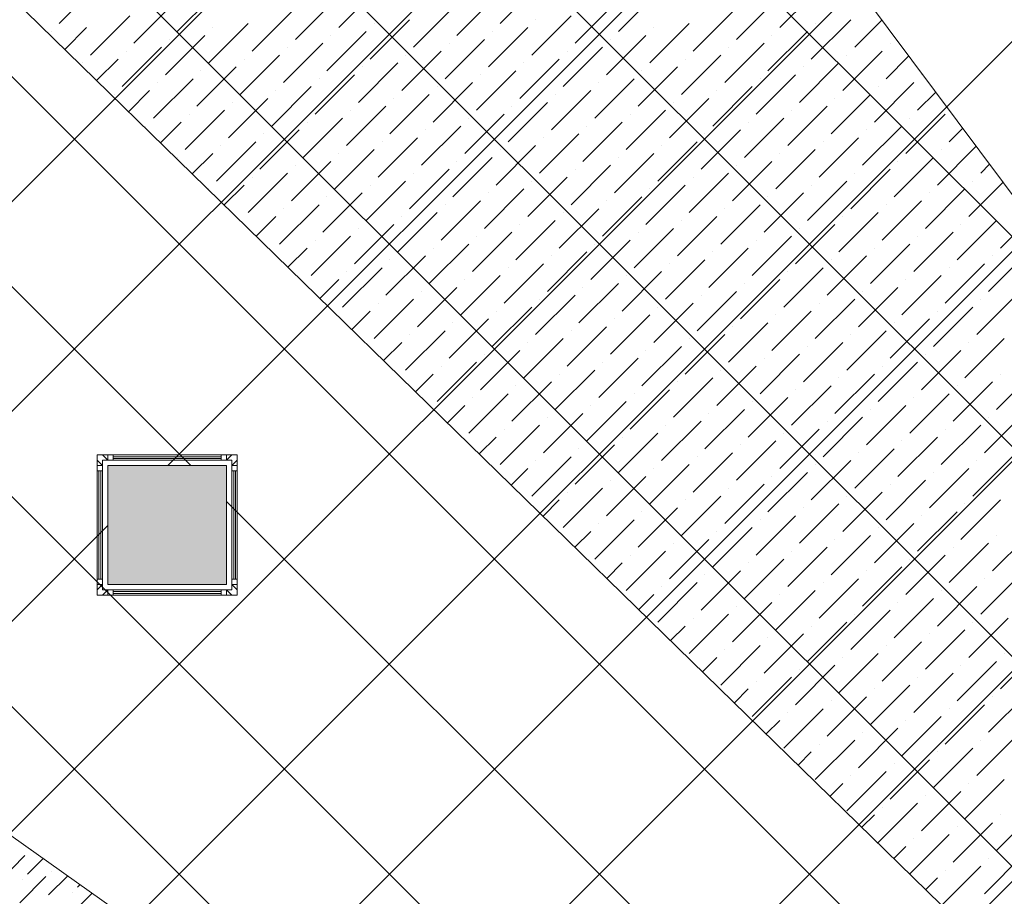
# Model space of a CAD drawing. Header units: millimetres. Extents: x -150 to 17700, y -13097 to 13830.
# Tile 34 of 67: x 5742 to 7399, y 10569 to 12045. Entities that reach past the tile are written whole.
import ezdxf

# ---------------------------------------------------------------- set-up
doc = ezdxf.new("R2010")
doc.units = ezdxf.units.MM
doc.header["$MEASUREMENT"] = 0
doc.layers.get('0').update_dxf_attribs({"lineweight": 5})
for name, color, linetype, lineweight, true_color in [('RCP XREF$0$A-CEILING-01', 9, 'Continuous', 0, 0x808080), ('RCP XREF$0$A-CELING ELEMENT', 9, 'Continuous', 0, 0x808080), ('RCP XREF$0$A-Wall & Column', 9, 'Continuous', 0, 0x808080)]:
    doc.layers.add(name, color=color, linetype=linetype, lineweight=lineweight, true_color=true_color)
doc.layers.add('RCP XREF$0$Z-TB-NONPLOT', color=9, linetype='Continuous', lineweight=0, true_color=0x808080, plot=False)

# ---------------------------------------------------------------- blocks, each defined once
blk = doc.blocks.new('RCP XREF')
at = {"layer": 'RCP XREF$0$A-Wall & Column', "lineweight": 0, "true_color": 0x808080}
h = blk.add_hatch(color=8, dxfattribs=at)
h.dxf.hatch_style = 1
h.paths.add_polyline_path([(6090.1, 11294.2), (5890.1, 11294.2), (5890.1, 11094.2), (6090.1, 11094.2)])
at = {"layer": 'RCP XREF$0$A-CEILING-01', "color": 8, "linetype": 'Continuous', "lineweight": 0, "true_color": 0x808080}
for p, q in [((200, 6210.4), (7369.6, 13380)), ((200, 5856.9), (7723.1, 13380)), ((200, 5149.7), (8430.3, 13380)), ((200, 4796.2), (8783.8, 13380)), ((200, 3735.5), (9844.5, 13380)), ((277.4, 4520), (9137.4, 13380)), ((630.9, 4520), (9490.9, 13380)), ((11187.9, 5429.1), (3237, 13380)), ((11364.7, 5605.9), (3590.6, 13380)), ((6029.9, 11294.2), (3944.1, 13380)), ((11718.3, 5959.4), (4297.7, 13380)), ((11895, 6136.2), (4651.2, 13380)), ((12071.8, 6313), (5004.8, 13380)), ((12248.6, 6489.7), (5358.3, 13380)), ((12425.4, 6666.5), (5711.9, 13380)), ((5990.9, 11294.2), (8076.7, 13380)), ((6090.1, 9272.1), (10198, 13380)), ((11541.5, 5782.6), (6090.1, 11234)), ((200, 5503.3), (5890.1, 11193.4))]:
    blk.add_line(p, q, dxfattribs=at)
at = {"layer": 'RCP XREF$0$A-CEILING-01', "color": 8, "lineweight": 0, "true_color": 0x808080}
for p, q in [((5890.1, 11294.2), (6090.1, 11294.2)), ((5890.1, 11094.2), (5890.1, 11294.2)), ((5890.1, 11294.2), (6090.1, 11294.2)), ((5890.1, 11094.2), (5890.1, 11294.2)), ((6090.1, 11294.2), (6090.1, 11094.2)), ((6090.1, 11294.2), (6090.1, 11094.2)), ((6090.1, 11094.2), (5890.1, 11094.2)), ((6090.1, 11094.2), (5890.1, 11094.2))]:
    blk.add_line(p, q, dxfattribs=at)
at = {"layer": 'RCP XREF$0$A-CELING ELEMENT', "color": 8, "lineweight": 0, "true_color": 0x808080}
for p, q in [((9510.5, 8390.5), (4048, 13722.3)), ((6198.1, 13380), (9756, 8605.6)), ((4048, 11860.3), (9301.5, 8139.7))]:
    blk.add_line(p, q, dxfattribs=at)
at = {"layer": 'RCP XREF$0$A-CELING ELEMENT', "color": 8, "linetype": 'Continuous', "lineweight": 0, "true_color": 0x808080, "transparency": 33554687}
for p, q in [((5808.1, 12038.5), (5874.4, 12104.8)), ((6278.7, 12031.9), (6345, 12098.2)), ((6550.5, 12038.5), (6616.8, 12104.8)), ((7021.2, 12031.9), (7087.5, 12098.2)), ((6006.9, 12025.2), (6073.2, 12091.5)), ((6477.6, 12018.6), (6543.9, 12084.9)), ((6749.4, 12025.2), (6815.7, 12091.5)), ((5934, 12005.4), (6000.3, 12071.6)), ((6205.8, 12012), (6272.1, 12078.3)), ((6404.7, 11998.7), (6471, 12065)), ((6676.5, 12005.4), (6742.8, 12071.6)), ((6948.3, 12012), (7014.6, 12078.3)), ((5861.1, 11985.5), (5927.4, 12051.8)), ((6132.9, 11992.1), (6199.2, 12058.4)), ((6603.6, 11985.5), (6669.9, 12051.8)), ((6875.4, 11992.1), (6941.7, 12058.4)), ((5817.6, 11995), (5854.5, 12031.9)), ((6060, 11972.2), (6126.3, 12038.5)), ((6066.6, 12031.9), (6066.6, 12031.9)), ((6331.8, 11978.8), (6398.1, 12045.1)), ((6338.4, 12038.5), (6338.4, 12038.5)), ((6530.6, 11965.6), (6596.9, 12031.9)), ((6610.2, 12045.1), (6610.2, 12045.1)), ((6802.4, 11972.2), (6868.7, 12038.5)), ((6809.1, 12031.9), (6809.1, 12031.9)), ((7074.2, 11978.8), (7140.5, 12045.1)), ((7080.9, 12038.5), (7080.9, 12038.5)), ((7147.2, 11998.7), (7193.2, 12044.7)), ((5794.8, 12025.2), (5794.8, 12025.2)), ((5987.1, 11952.3), (6053.4, 12018.6)), ((6258.9, 11959), (6325.1, 12025.2)), ((6265.5, 12018.6), (6265.5, 12018.6)), ((6537.3, 12025.2), (6537.3, 12025.2)), ((6729.5, 11952.3), (6795.8, 12018.6)), ((7001.3, 11959), (7067.6, 12025.2)), ((7007.9, 12018.6), (7007.9, 12018.6)), ((5914.1, 11932.4), (5980.4, 11998.7)), ((5993.7, 12012), (5993.7, 12012)), ((6185.9, 11939.1), (6252.2, 12005.4)), ((6192.6, 11998.7), (6192.6, 11998.7)), ((6457.7, 11945.7), (6524, 12012)), ((6464.4, 12005.4), (6464.4, 12005.4)), ((6656.6, 11932.4), (6722.9, 11998.7)), ((6736.2, 12012), (6736.2, 12012)), ((6928.4, 11939.1), (6994.7, 12005.4)), ((6935, 11998.7), (6935, 11998.7)), ((7206.8, 12005.4), (7206.8, 12005.4)), ((5920.8, 11992.1), (5920.8, 11992.1)), ((6113, 11919.2), (6179.3, 11985.5)), ((6384.8, 11925.8), (6451.1, 11992.1)), ((6391.4, 11985.5), (6391.4, 11985.5)), ((6663.2, 11992.1), (6663.2, 11992.1)), ((6855.5, 11919.2), (6921.8, 11985.5)), ((7127.3, 11925.8), (7193.6, 11992.1)), ((7133.9, 11985.5), (7133.9, 11985.5)), ((7200.2, 11945.7), (7238.5, 11984)), ((5847.8, 11972.2), (5847.8, 11972.2)), ((5871.3, 11942.6), (5907.5, 11978.8)), ((6040.1, 11899.3), (6106.4, 11965.6)), ((6119.6, 11978.8), (6119.6, 11978.8)), ((6311.9, 11905.9), (6378.2, 11972.2)), ((6318.5, 11965.6), (6318.5, 11965.6)), ((6583.7, 11912.5), (6650, 11978.8)), ((6590.3, 11972.2), (6590.3, 11972.2)), ((6782.6, 11899.3), (6848.8, 11965.6)), ((6862.1, 11978.8), (6862.1, 11978.8)), ((7054.3, 11905.9), (7120.6, 11972.2)), ((7061, 11965.6), (7061, 11965.6)), ((6046.7, 11959), (6046.7, 11959)), ((6239, 11886), (6305.3, 11952.3)), ((6510.8, 11892.7), (6577.1, 11959)), ((6517.4, 11952.3), (6517.4, 11952.3)), ((6789.2, 11959), (6789.2, 11959)), ((6981.4, 11886), (7047.7, 11952.3)), ((7259.9, 11952.3), (7259.9, 11952.3)), ((5967.2, 11879.4), (6033.5, 11945.7)), ((5973.8, 11939.1), (5973.8, 11939.1)), ((6166, 11866.1), (6232.3, 11932.4)), ((6245.6, 11945.7), (6245.6, 11945.7)), ((6437.8, 11872.8), (6504.1, 11939.1)), ((6444.5, 11932.4), (6444.5, 11932.4)), ((6709.6, 11879.4), (6775.9, 11945.7)), ((6716.3, 11939.1), (6716.3, 11939.1)), ((6908.5, 11866.1), (6974.8, 11932.4)), ((6988.1, 11945.7), (6988.1, 11945.7)), ((7180.3, 11872.8), (7246.6, 11939.1)), ((7186.9, 11932.4), (7186.9, 11932.4)), ((5900.9, 11919.2), (5900.9, 11919.2)), ((5925, 11890.2), (5960.5, 11925.8)), ((6172.7, 11925.8), (6172.7, 11925.8)), ((6364.9, 11852.9), (6431.2, 11919.2)), ((6636.7, 11859.5), (6703, 11925.8)), ((6643.3, 11919.2), (6643.3, 11919.2)), ((6915.1, 11925.8), (6915.1, 11925.8)), ((7107.4, 11852.9), (7173.7, 11919.2)), ((7253.2, 11892.7), (7283.8, 11923.2)), ((6093.1, 11846.3), (6159.4, 11912.5)), ((6099.8, 11905.9), (6099.8, 11905.9)), ((6292, 11833), (6358.3, 11899.3)), ((6371.5, 11912.5), (6371.5, 11912.5)), ((6563.8, 11839.6), (6630.1, 11905.9)), ((6570.4, 11899.3), (6570.4, 11899.3)), ((6835.6, 11846.3), (6901.9, 11912.5)), ((6842.2, 11905.9), (6842.2, 11905.9)), ((7034.5, 11833), (7100.8, 11899.3)), ((7114, 11912.5), (7114, 11912.5)), ((6020.2, 11826.4), (6086.5, 11892.7)), ((6026.8, 11886), (6026.8, 11886)), ((6298.6, 11892.7), (6298.6, 11892.7)), ((6490.9, 11819.7), (6557.2, 11886)), ((6762.7, 11826.4), (6829, 11892.7)), ((6769.3, 11886), (6769.3, 11886)), ((7041.1, 11892.7), (7041.1, 11892.7)), ((7233.3, 11819.7), (7299.6, 11886)), ((5953.9, 11866.1), (5953.9, 11866.1)), ((5978.6, 11837.8), (6013.6, 11872.8)), ((6219.1, 11813.1), (6285.4, 11879.4)), ((6225.7, 11872.8), (6225.7, 11872.8)), ((6418, 11799.9), (6484.2, 11866.1)), ((6497.5, 11879.4), (6497.5, 11879.4)), ((6689.7, 11806.5), (6756, 11872.8)), ((6696.4, 11866.1), (6696.4, 11866.1)), ((6961.5, 11813.1), (7027.8, 11879.4)), ((6968.2, 11872.8), (6968.2, 11872.8)), ((7160.4, 11799.9), (7226.7, 11866.1)), ((7240, 11879.4), (7240, 11879.4)), ((6146.2, 11793.2), (6212.4, 11859.5)), ((6152.8, 11852.9), (6152.8, 11852.9)), ((6424.6, 11859.5), (6424.6, 11859.5)), ((6616.8, 11786.6), (6683.1, 11852.9)), ((6888.6, 11793.2), (6954.9, 11859.5)), ((6895.2, 11852.9), (6895.2, 11852.9)), ((7167, 11859.5), (7167, 11859.5)), ((7306.3, 11839.6), (7329, 11862.4)), ((6073.2, 11773.3), (6139.5, 11839.6)), ((6079.9, 11833), (6079.9, 11833)), ((6345, 11780), (6411.3, 11846.3)), ((6351.7, 11839.6), (6351.7, 11839.6)), ((6543.9, 11766.7), (6610.2, 11833)), ((6623.5, 11846.3), (6623.5, 11846.3)), ((6815.7, 11773.3), (6882, 11839.6)), ((6822.3, 11833), (6822.3, 11833)), ((7087.5, 11780), (7153.8, 11846.3)), ((7094.1, 11839.6), (7094.1, 11839.6)), ((6032.3, 11785.4), (6066.6, 11819.7)), ((6272.1, 11760.1), (6338.4, 11826.4)), ((6278.7, 11819.7), (6278.7, 11819.7)), ((6550.5, 11826.4), (6550.5, 11826.4)), ((6742.8, 11753.4), (6809.1, 11819.7)), ((7014.6, 11760.1), (7080.9, 11826.4)), ((7021.2, 11819.7), (7021.2, 11819.7)), ((7286.4, 11766.7), (7351.7, 11832)), ((7293, 11826.4), (7293, 11826.4)), ((6006.9, 11813.1), (6006.9, 11813.1)), ((6199.2, 11740.2), (6265.5, 11806.5)), ((6205.8, 11799.9), (6205.8, 11799.9)), ((6471, 11746.8), (6537.3, 11813.1)), ((6477.6, 11806.5), (6477.6, 11806.5)), ((6669.9, 11733.6), (6736.2, 11799.9)), ((6749.4, 11813.1), (6749.4, 11813.1)), ((6941.7, 11740.2), (7007.9, 11806.5)), ((6948.3, 11799.9), (6948.3, 11799.9)), ((7213.4, 11746.8), (7279.7, 11813.1)), ((7220.1, 11806.5), (7220.1, 11806.5)), ((7359.3, 11786.6), (7374.3, 11801.6)), ((6126.3, 11720.3), (6192.6, 11786.6)), ((6398.1, 11726.9), (6464.4, 11793.2)), ((6404.7, 11786.6), (6404.7, 11786.6)), ((6676.5, 11793.2), (6676.5, 11793.2)), ((6868.7, 11720.3), (6935, 11786.6)), ((7140.5, 11726.9), (7206.8, 11793.2)), ((7147.2, 11786.6), (7147.2, 11786.6)), ((6086, 11733.1), (6119.6, 11766.7)), ((6132.9, 11780), (6132.9, 11780)), ((6325.1, 11707), (6391.4, 11773.3)), ((6331.8, 11766.7), (6331.8, 11766.7)), ((6596.9, 11713.7), (6663.2, 11780)), ((6603.6, 11773.3), (6603.6, 11773.3)), ((6795.8, 11700.4), (6862.1, 11766.7)), ((6875.4, 11780), (6875.4, 11780)), ((7067.6, 11707), (7133.9, 11773.3)), ((7074.2, 11766.7), (7074.2, 11766.7)), ((7339.4, 11713.7), (7397, 11771.3)), ((7346, 11773.3), (7346, 11773.3)), ((6060, 11760.1), (6060, 11760.1)), ((6252.2, 11687.2), (6318.5, 11753.4)), ((6524, 11693.8), (6590.3, 11760.1)), ((6530.6, 11753.4), (6530.6, 11753.4)), ((6802.4, 11760.1), (6802.4, 11760.1)), ((6994.7, 11687.2), (7061, 11753.4)), ((7266.5, 11693.8), (7332.8, 11760.1)), ((7273.1, 11753.4), (7273.1, 11753.4)), ((6179.3, 11667.3), (6245.6, 11733.6)), ((6258.9, 11746.8), (6258.9, 11746.8)), ((6451.1, 11673.9), (6517.4, 11740.2)), ((6457.7, 11733.6), (6457.7, 11733.6)), ((6722.9, 11680.5), (6789.2, 11746.8)), ((6729.5, 11740.2), (6729.5, 11740.2)), ((6921.8, 11667.3), (6988.1, 11733.6)), ((7001.3, 11746.8), (7001.3, 11746.8)), ((7193.6, 11673.9), (7259.9, 11740.2)), ((7200.2, 11733.6), (7200.2, 11733.6)), ((6185.9, 11726.9), (6185.9, 11726.9)), ((6378.2, 11654), (6444.5, 11720.3)), ((6650, 11660.6), (6716.3, 11726.9)), ((6656.6, 11720.3), (6656.6, 11720.3)), ((6928.4, 11726.9), (6928.4, 11726.9)), ((7120.6, 11654), (7186.9, 11720.3)), ((6113, 11707), (6113, 11707)), ((6139.7, 11680.7), (6172.7, 11713.7)), ((6305.3, 11634.1), (6371.5, 11700.4)), ((6384.8, 11713.7), (6384.8, 11713.7)), ((6577.1, 11640.8), (6643.3, 11707)), ((6583.7, 11700.4), (6583.7, 11700.4)), ((6848.8, 11647.4), (6915.1, 11713.7)), ((6855.5, 11707), (6855.5, 11707)), ((7047.7, 11634.1), (7114, 11700.4)), ((7127.3, 11713.7), (7127.3, 11713.7)), ((7319.5, 11640.8), (7385.8, 11707)), ((7326.1, 11700.4), (7326.1, 11700.4)), ((7392.4, 11660.6), (7442.3, 11710.5)), ((6311.9, 11693.8), (6311.9, 11693.8)), ((6504.1, 11620.9), (6570.4, 11687.2)), ((6775.9, 11627.5), (6842.2, 11693.8)), ((6782.6, 11687.2), (6782.6, 11687.2)), ((7054.3, 11693.8), (7054.3, 11693.8)), ((7246.6, 11620.9), (7312.9, 11687.2)), ((6232.3, 11614.2), (6298.6, 11680.5)), ((6239, 11673.9), (6239, 11673.9)), ((6431.2, 11601), (6497.5, 11667.3)), ((6510.8, 11680.5), (6510.8, 11680.5)), ((6703, 11607.6), (6769.3, 11673.9)), ((6709.6, 11667.3), (6709.6, 11667.3)), ((6974.8, 11614.2), (7041.1, 11680.5)), ((6981.4, 11673.9), (6981.4, 11673.9)), ((7173.7, 11601), (7240, 11667.3)), ((7253.2, 11680.5), (7253.2, 11680.5)), ((6193.3, 11628.3), (6225.7, 11660.6)), ((6437.8, 11660.6), (6437.8, 11660.6)), ((6630.1, 11587.7), (6696.4, 11654)), ((6901.9, 11594.3), (6968.2, 11660.6)), ((6908.5, 11654), (6908.5, 11654)), ((7180.3, 11660.6), (7180.3, 11660.6)), ((7372.5, 11587.7), (7438.8, 11654)), ((6358.3, 11581.1), (6424.6, 11647.4)), ((6364.9, 11640.8), (6364.9, 11640.8)), ((6557.2, 11567.8), (6623.5, 11634.1)), ((6636.7, 11647.4), (6636.7, 11647.4)), ((6829, 11574.5), (6895.2, 11640.8)), ((6835.6, 11634.1), (6835.6, 11634.1)), ((7100.8, 11581.1), (7167, 11647.4)), ((7107.4, 11640.8), (7107.4, 11640.8)), ((7299.6, 11567.8), (7365.9, 11634.1)), ((7379.2, 11647.4), (7379.2, 11647.4)), ((6285.4, 11561.2), (6351.7, 11627.5)), ((6292, 11620.9), (6292, 11620.9)), ((6563.8, 11627.5), (6563.8, 11627.5)), ((6756, 11554.6), (6822.3, 11620.9)), ((7027.8, 11561.2), (7094.1, 11627.5)), ((7034.5, 11620.9), (7034.5, 11620.9)), ((7306.3, 11627.5), (7306.3, 11627.5)), ((6247, 11575.9), (6278.7, 11607.6)), ((6484.2, 11547.9), (6550.5, 11614.2)), ((6490.9, 11607.6), (6490.9, 11607.6)), ((6683.1, 11534.7), (6749.4, 11601)), ((6762.7, 11614.2), (6762.7, 11614.2)), ((6954.9, 11541.3), (7021.2, 11607.6)), ((6961.5, 11601), (6961.5, 11601)), ((7226.7, 11547.9), (7293, 11614.2)), ((7233.3, 11607.6), (7233.3, 11607.6)), ((6411.3, 11528.1), (6477.6, 11594.3)), ((6418, 11587.7), (6418, 11587.7)), ((6689.7, 11594.3), (6689.7, 11594.3)), ((6882, 11521.4), (6948.3, 11587.7)), ((7153.8, 11528.1), (7220.1, 11594.3)), ((7160.4, 11587.7), (7160.4, 11587.7)), ((6338.4, 11508.2), (6404.7, 11574.5)), ((6345, 11567.8), (6345, 11567.8)), ((6610.2, 11514.8), (6676.5, 11581.1)), ((6616.8, 11574.5), (6616.8, 11574.5)), ((6809.1, 11501.5), (6875.4, 11567.8)), ((6888.6, 11581.1), (6888.6, 11581.1)), ((7080.9, 11508.2), (7147.2, 11574.5)), ((7087.5, 11567.8), (7087.5, 11567.8)), ((7352.7, 11514.8), (7419, 11581.1)), ((7359.3, 11574.5), (7359.3, 11574.5)), ((6300.7, 11523.5), (6331.8, 11554.6)), ((6537.3, 11494.9), (6603.6, 11561.2)), ((6543.9, 11554.6), (6543.9, 11554.6)), ((6815.7, 11561.2), (6815.7, 11561.2)), ((7007.9, 11488.3), (7074.2, 11554.6)), ((7279.7, 11494.9), (7346, 11561.2)), ((7286.4, 11554.6), (7286.4, 11554.6)), ((6464.4, 11475), (6530.6, 11541.3)), ((6471, 11534.7), (6471, 11534.7)), ((6736.2, 11481.7), (6802.4, 11547.9)), ((6742.8, 11541.3), (6742.8, 11541.3)), ((6935, 11468.4), (7001.3, 11534.7)), ((7014.6, 11547.9), (7014.6, 11547.9)), ((7206.8, 11475), (7273.1, 11541.3)), ((7213.4, 11534.7), (7213.4, 11534.7)), ((6391.4, 11455.1), (6457.7, 11521.4)), ((6663.2, 11461.8), (6729.5, 11528.1)), ((6669.9, 11521.4), (6669.9, 11521.4)), ((6941.7, 11528.1), (6941.7, 11528.1)), ((7133.9, 11455.1), (7200.2, 11521.4)), ((6354.4, 11471.1), (6384.8, 11501.5)), ((6398.1, 11514.8), (6398.1, 11514.8)), ((6590.3, 11441.9), (6656.6, 11508.2)), ((6596.9, 11501.5), (6596.9, 11501.5)), ((6862.1, 11448.5), (6928.4, 11514.8)), ((6868.7, 11508.2), (6868.7, 11508.2)), ((7061, 11435.2), (7127.3, 11501.5)), ((7140.5, 11514.8), (7140.5, 11514.8)), ((7332.8, 11441.9), (7399.1, 11508.2)), ((7339.4, 11501.5), (7339.4, 11501.5)), ((6517.4, 11422), (6583.7, 11488.3)), ((6789.2, 11428.6), (6855.5, 11494.9)), ((6795.8, 11488.3), (6795.8, 11488.3)), ((7067.6, 11494.9), (7067.6, 11494.9)), ((7259.9, 11422), (7326.1, 11488.3)), ((6444.5, 11402.1), (6510.8, 11468.4)), ((6524, 11481.7), (6524, 11481.7)), ((6716.3, 11408.7), (6782.6, 11475)), ((6722.9, 11468.4), (6722.9, 11468.4)), ((6988.1, 11415.4), (7054.3, 11481.7)), ((6994.7, 11475), (6994.7, 11475)), ((7186.9, 11402.1), (7253.2, 11468.4)), ((7266.5, 11481.7), (7266.5, 11481.7)), ((6451.1, 11461.8), (6451.1, 11461.8)), ((6643.3, 11388.8), (6709.6, 11455.1)), ((6915.1, 11395.5), (6981.4, 11461.8)), ((6921.8, 11455.1), (6921.8, 11455.1)), ((7193.6, 11461.8), (7193.6, 11461.8)), ((7385.8, 11388.8), (7452.1, 11455.1)), ((6408, 11418.7), (6437.8, 11448.5)), ((6570.4, 11369), (6636.7, 11435.2)), ((6650, 11448.5), (6650, 11448.5)), ((6842.2, 11375.6), (6908.5, 11441.9)), ((6848.8, 11435.2), (6848.8, 11435.2)), ((7114, 11382.2), (7180.3, 11448.5)), ((7120.6, 11441.9), (7120.6, 11441.9)), ((7312.9, 11369), (7379.2, 11435.2)), ((7392.4, 11448.5), (7392.4, 11448.5)), ((6577.1, 11428.6), (6577.1, 11428.6)), ((6769.3, 11355.7), (6835.6, 11422)), ((7041.1, 11362.3), (7107.4, 11428.6)), ((7047.7, 11422), (7047.7, 11422)), ((7319.5, 11428.6), (7319.5, 11428.6)), ((6497.5, 11349.1), (6563.8, 11415.4)), ((6504.1, 11408.7), (6504.1, 11408.7)), ((6696.4, 11335.8), (6762.7, 11402.1)), ((6775.9, 11415.4), (6775.9, 11415.4)), ((6968.2, 11342.4), (7034.5, 11408.7)), ((6974.8, 11402.1), (6974.8, 11402.1)), ((7240, 11349.1), (7306.3, 11415.4)), ((7246.6, 11408.7), (7246.6, 11408.7)), ((6461.7, 11366.3), (6490.9, 11395.5)), ((6703, 11395.5), (6703, 11395.5)), ((6895.2, 11322.6), (6961.5, 11388.8)), ((7167, 11329.2), (7233.3, 11395.5)), ((7173.7, 11388.8), (7173.7, 11388.8)), ((6623.5, 11315.9), (6689.7, 11382.2)), ((6630.1, 11375.6), (6630.1, 11375.6)), ((6822.3, 11302.7), (6888.6, 11369)), ((6901.9, 11382.2), (6901.9, 11382.2)), ((7094.1, 11309.3), (7160.4, 11375.6)), ((7100.8, 11369), (7100.8, 11369)), ((7365.9, 11315.9), (7432.2, 11382.2)), ((7372.5, 11375.6), (7372.5, 11375.6)), ((6550.5, 11296), (6616.8, 11362.3)), ((6557.2, 11355.7), (6557.2, 11355.7)), ((6829, 11362.3), (6829, 11362.3)), ((7021.2, 11289.4), (7087.5, 11355.7)), ((7293, 11296), (7359.3, 11362.3)), ((7299.6, 11355.7), (7299.6, 11355.7)), ((6515.4, 11313.9), (6543.9, 11342.4)), ((6749.4, 11282.8), (6815.7, 11349.1)), ((6756, 11342.4), (6756, 11342.4)), ((6948.3, 11269.5), (7014.6, 11335.8)), ((7027.8, 11349.1), (7027.8, 11349.1)), ((7220.1, 11276.2), (7286.4, 11342.4)), ((7226.7, 11335.8), (7226.7, 11335.8)), ((6676.5, 11262.9), (6742.8, 11329.2)), ((6683.1, 11322.6), (6683.1, 11322.6)), ((6954.9, 11329.2), (6954.9, 11329.2)), ((7147.2, 11256.3), (7213.4, 11322.6)), ((6603.6, 11243), (6669.9, 11309.3)), ((6610.2, 11302.7), (6610.2, 11302.7)), ((6875.4, 11249.6), (6941.7, 11315.9)), ((6882, 11309.3), (6882, 11309.3)), ((7074.2, 11236.4), (7140.5, 11302.7)), ((7153.8, 11315.9), (7153.8, 11315.9)), ((7346, 11243), (7412.3, 11309.3)), ((7352.7, 11302.7), (7352.7, 11302.7)), ((6569.1, 11261.5), (6596.9, 11289.4)), ((6802.4, 11229.7), (6868.7, 11296)), ((6809.1, 11289.4), (6809.1, 11289.4)), ((7080.9, 11296), (7080.9, 11296)), ((7273.1, 11223.1), (7339.4, 11289.4)), ((6729.5, 11209.9), (6795.8, 11276.2)), ((6736.2, 11269.5), (6736.2, 11269.5)), ((7001.3, 11216.5), (7067.6, 11282.8)), ((7007.9, 11276.2), (7007.9, 11276.2)), ((7200.2, 11203.2), (7266.5, 11269.5)), ((7279.7, 11282.8), (7279.7, 11282.8)), ((6656.6, 11190), (6722.9, 11256.3)), ((6928.4, 11196.6), (6994.7, 11262.9)), ((6935, 11256.3), (6935, 11256.3)), ((7206.8, 11262.9), (7206.8, 11262.9)), ((6622.7, 11209.1), (6650, 11236.4)), ((6663.2, 11249.6), (6663.2, 11249.6)), ((6855.5, 11176.7), (6921.8, 11243)), ((6862.1, 11236.4), (6862.1, 11236.4)), ((7127.3, 11183.3), (7193.6, 11249.6)), ((7133.9, 11243), (7133.9, 11243)), ((7326.1, 11170.1), (7392.4, 11236.4)), ((6782.6, 11156.8), (6848.8, 11223.1)), ((7054.3, 11163.5), (7120.6, 11229.7)), ((7061, 11223.1), (7061, 11223.1)), ((7332.8, 11229.7), (7332.8, 11229.7)), ((6709.6, 11136.9), (6775.9, 11203.2)), ((6789.2, 11216.5), (6789.2, 11216.5)), ((6981.4, 11143.6), (7047.7, 11209.9)), ((6988.1, 11203.2), (6988.1, 11203.2)), ((7253.2, 11150.2), (7319.5, 11216.5)), ((7259.9, 11209.9), (7259.9, 11209.9)), ((6716.3, 11196.6), (6716.3, 11196.6)), ((6908.5, 11123.7), (6974.8, 11190)), ((7180.3, 11130.3), (7246.6, 11196.6)), ((7186.9, 11190), (7186.9, 11190)), ((6676.4, 11156.8), (6703, 11183.3)), ((6835.6, 11103.8), (6901.9, 11170.1)), ((6915.1, 11183.3), (6915.1, 11183.3)), ((7107.4, 11110.4), (7173.7, 11176.7)), ((7114, 11170.1), (7114, 11170.1)), ((7379.2, 11117.1), (7445.5, 11183.3)), ((7385.8, 11176.7), (7385.8, 11176.7)), ((6842.2, 11163.5), (6842.2, 11163.5)), ((7034.5, 11090.5), (7100.8, 11156.8)), ((7306.3, 11097.2), (7372.5, 11163.5)), ((7312.9, 11156.8), (7312.9, 11156.8)), ((6762.7, 11083.9), (6829, 11150.2)), ((6769.3, 11143.6), (6769.3, 11143.6)), ((6961.5, 11070.6), (7027.8, 11136.9)), ((7041.1, 11150.2), (7041.1, 11150.2)), ((7233.3, 11077.3), (7299.6, 11143.6)), ((7240, 11136.9), (7240, 11136.9)), ((6730.1, 11104.4), (6756, 11130.3)), ((6968.2, 11130.3), (6968.2, 11130.3)), ((7160.4, 11057.4), (7226.7, 11123.7)), ((6888.6, 11050.8), (6954.9, 11117.1)), ((6895.2, 11110.4), (6895.2, 11110.4)), ((7087.5, 11037.5), (7153.8, 11103.8)), ((7167, 11117.1), (7167, 11117.1)), ((7359.3, 11044.1), (7425.6, 11110.4)), ((7365.9, 11103.8), (7365.9, 11103.8)), ((6815.7, 11030.9), (6882, 11097.2)), ((6822.3, 11090.5), (6822.3, 11090.5)), ((7094.1, 11097.2), (7094.1, 11097.2)), ((7286.4, 11024.2), (7352.7, 11090.5)), ((6783.8, 11052), (6809.1, 11077.3)), ((7014.6, 11017.6), (7080.9, 11083.9)), ((7021.2, 11077.3), (7021.2, 11077.3)), ((7213.4, 11004.4), (7279.7, 11070.6)), ((7293, 11083.9), (7293, 11083.9)), ((6941.7, 10997.7), (7007.9, 11064)), ((6948.3, 11057.4), (6948.3, 11057.4)), ((7220.1, 11064), (7220.1, 11064)), ((6868.7, 10977.8), (6935, 11044.1)), ((6875.4, 11037.5), (6875.4, 11037.5)), ((7140.5, 10984.5), (7206.8, 11050.8)), ((7147.2, 11044.1), (7147.2, 11044.1)), ((7339.4, 10971.2), (7405.7, 11037.5)), ((6837.4, 10999.6), (6862.1, 11024.2)), ((7067.6, 10964.6), (7133.9, 11030.9)), ((7074.2, 11024.2), (7074.2, 11024.2)), ((7346, 11030.9), (7346, 11030.9)), ((6994.7, 10944.7), (7061, 11011)), ((7001.3, 11004.4), (7001.3, 11004.4)), ((7266.5, 10951.3), (7332.8, 11017.6)), ((7273.1, 11011), (7273.1, 11011)), ((6921.8, 10924.8), (6988.1, 10991.1)), ((7193.6, 10931.4), (7259.9, 10997.7)), ((7200.2, 10991.1), (7200.2, 10991.1)), ((6891.1, 10947.2), (6915.1, 10971.2)), ((6928.4, 10984.5), (6928.4, 10984.5)), ((7120.6, 10911.5), (7186.9, 10977.8)), ((7127.3, 10971.2), (7127.3, 10971.2)), ((7392.4, 10918.2), (7458.7, 10984.5)), ((7399.1, 10977.8), (7399.1, 10977.8)), ((7047.7, 10891.7), (7114, 10958)), ((7319.5, 10898.3), (7385.8, 10964.6)), ((7326.1, 10958), (7326.1, 10958)), ((6974.8, 10871.8), (7041.1, 10938.1)), ((7054.3, 10951.3), (7054.3, 10951.3)), ((7246.6, 10878.4), (7312.9, 10944.7)), ((7253.2, 10938.1), (7253.2, 10938.1)), ((6981.4, 10931.4), (6981.4, 10931.4)), ((7173.7, 10858.5), (7240, 10924.8)), ((6944.8, 10894.8), (6968.2, 10918.2)), ((7100.8, 10838.6), (7167, 10904.9)), ((7180.3, 10918.2), (7180.3, 10918.2)), ((7372.5, 10845.3), (7438.8, 10911.5)), ((7379.2, 10904.9), (7379.2, 10904.9)), ((7107.4, 10898.3), (7107.4, 10898.3)), ((7299.6, 10825.4), (7365.9, 10891.7)), ((7027.8, 10818.7), (7094.1, 10885)), ((7034.5, 10878.4), (7034.5, 10878.4)), ((7226.7, 10805.5), (7293, 10871.8)), ((7306.3, 10885), (7306.3, 10885)), ((6998.5, 10842.4), (7021.2, 10865.1)), ((7233.3, 10865.1), (7233.3, 10865.1)), ((7153.8, 10785.6), (7220.1, 10851.9)), ((7160.4, 10845.3), (7160.4, 10845.3)), ((7352.7, 10772.3), (7419, 10838.6)), ((7080.9, 10765.7), (7147.2, 10832)), ((7087.5, 10825.4), (7087.5, 10825.4)), ((7359.3, 10832), (7359.3, 10832)), ((7052.1, 10790), (7074.2, 10812.1)), ((7279.7, 10752.4), (7346, 10818.7)), ((7286.4, 10812.1), (7286.4, 10812.1)), ((7206.8, 10732.6), (7273.1, 10798.9)), ((7213.4, 10792.2), (7213.4, 10792.2)), ((7133.9, 10712.7), (7200.2, 10779)), ((7140.5, 10772.3), (7140.5, 10772.3)), ((7105.8, 10737.6), (7127.3, 10759.1)), ((7332.8, 10699.4), (7399.1, 10765.7)), ((7339.4, 10759.1), (7339.4, 10759.1)), ((7259.9, 10679.5), (7326.1, 10745.8)), ((7266.5, 10739.2), (7266.5, 10739.2)), ((7186.9, 10659.6), (7253.2, 10725.9)), ((7159.5, 10685.2), (7180.3, 10706)), ((7193.6, 10719.3), (7193.6, 10719.3)), ((7385.8, 10646.4), (7452.1, 10712.7)), ((7392.4, 10706), (7392.4, 10706)), ((7312.9, 10626.5), (7379.2, 10692.8)), ((7240, 10606.7), (7306.3, 10672.9)), ((7319.5, 10686.2), (7319.5, 10686.2)), ((7246.6, 10666.3), (7246.6, 10666.3)), ((5759.5, 10646.4), (5759.5, 10646.4)), ((7213.2, 10632.8), (7233.3, 10653)), ((7365.9, 10573.5), (7432.2, 10639.8)), ((5706.4, 10593.4), (5750.6, 10637.5)), ((5755, 10606.6), (5781.2, 10632.8)), ((7372.5, 10633.1), (7372.5, 10633.1)), ((5794.8, 10611), (5794.8, 10611)), ((7293.7, 10554.3), (7359.3, 10619.9)), ((7299.6, 10613.2), (7299.6, 10613.2)), ((5741.8, 10558), (5786, 10602.2)), ((5746.2, 10597.8), (5746.2, 10597.8)), ((5790.4, 10571.3), (5822.6, 10603.5)), ((7266.8, 10580.5), (7286.4, 10600)), ((5825.8, 10535.9), (5864, 10574.2)), ((5830.2, 10575.7), (5830.2, 10575.7)), ((5839, 10584.5), (5843.3, 10588.8))]:
    blk.add_line(p, q, dxfattribs=at)
at = {"layer": 'RCP XREF$0$A-Wall & Column', "color": 8, "lineweight": 0, "true_color": 0x808080}
for p, q in [((5872.1, 11303.2), (5872.1, 11294.2)), ((5881.1, 11312.2), (5890.1, 11312.2)), ((5899.1, 11312.2), (6081.1, 11312.2)), ((5899.1, 11309.2), (6081.1, 11309.2)), ((5899.1, 11306.2), (6081.1, 11306.2)), ((6090.1, 11312.2), (6099.1, 11312.2)), ((6108.1, 11303.2), (6108.1, 11294.2)), ((5890.1, 11294.2), (6090.1, 11294.2)), ((5890.1, 11094.2), (5890.1, 11294.2)), ((6090.1, 11294.2), (6090.1, 11094.2)), ((5872.1, 11285.2), (5872.1, 11103.2)), ((5875.1, 11285.2), (5875.1, 11103.2)), ((5878.1, 11285.2), (5878.1, 11103.2)), ((6102.1, 11285.2), (6102.1, 11103.2)), ((6105.1, 11285.2), (6105.1, 11103.2)), ((6108.1, 11285.2), (6108.1, 11103.2)), ((5872.1, 11085.2), (5872.1, 11094.2)), ((6090.1, 11094.2), (5890.1, 11094.2)), ((6108.1, 11094.2), (6108.1, 11085.2)), ((5881.1, 11076.2), (5890.1, 11076.2)), ((5899.1, 11082.2), (6081.1, 11082.2)), ((5899.1, 11079.2), (6081.1, 11079.2)), ((5899.1, 11076.2), (6081.1, 11076.2)), ((6099.1, 11076.2), (6090.1, 11076.2))]:
    blk.add_line(p, q, dxfattribs=at)
for points in [[(5890.1, 11303.2), (5881.1, 11312.2), (5872.1, 11312.2), (5872.1, 11303.2), (5881.1, 11294.2)], [(5899.1, 11303.2), (5899.1, 11312.2), (5890.1, 11312.2), (5890.1, 11303.2)], [(6090.1, 11303.2), (6090.1, 11312.2), (6081.1, 11312.2), (6081.1, 11303.2)], [(6099.1, 11294.2), (6108.1, 11303.2), (6108.1, 11312.2), (6099.1, 11312.2), (6090.1, 11303.2)], [(5881.1, 11294.2), (5872.1, 11294.2), (5872.1, 11285.2), (5881.1, 11285.2)], [(6099.1, 11285.2), (6108.1, 11285.2), (6108.1, 11294.2), (6099.1, 11294.2)], [(5881.1, 11103.2), (5872.1, 11103.2), (5872.1, 11094.2), (5881.1, 11094.2)], [(5881.1, 11094.2), (5872.1, 11085.2), (5872.1, 11076.2), (5881.1, 11076.2), (5890.1, 11085.2)], [(6090.1, 11085.2), (6099.1, 11076.2), (6108.1, 11076.2), (6108.1, 11085.2), (6099.1, 11094.2)], [(6099.1, 11094.2), (6108.1, 11094.2), (6108.1, 11103.2), (6099.1, 11103.2)], [(5890.1, 11085.2), (5890.1, 11076.2), (5899.1, 11076.2), (5899.1, 11085.2)], [(6081.1, 11085.2), (6081.1, 11076.2), (6090.1, 11076.2), (6090.1, 11085.2)]]:
    blk.add_lwpolyline(points, dxfattribs=at)
blk.add_lwpolyline([(5881.1, 11085.2), (6099.1, 11085.2), (6099.1, 11303.2), (5881.1, 11303.2)], close=True, dxfattribs=at)
at = {"layer": 'RCP XREF$0$Z-TB-NONPLOT', "color": 8, "lineweight": 0, "true_color": 0x808080}
for p, q in [((5872, 11312.2), (6108, 11312.2)), ((5872, 11076.2), (5872, 11312.2)), ((6108, 11312.2), (6108, 11076.2)), ((6108, 11076.2), (5872, 11076.2))]:
    blk.add_line(p, q, dxfattribs=at)

msp = doc.modelspace()

# ---------------------------------------------------------------- block references
at = {"ltscale": 5}
msp.add_blockref('RCP XREF', (0, 0), dxfattribs=at)

doc.saveas('drawing.dxf')
